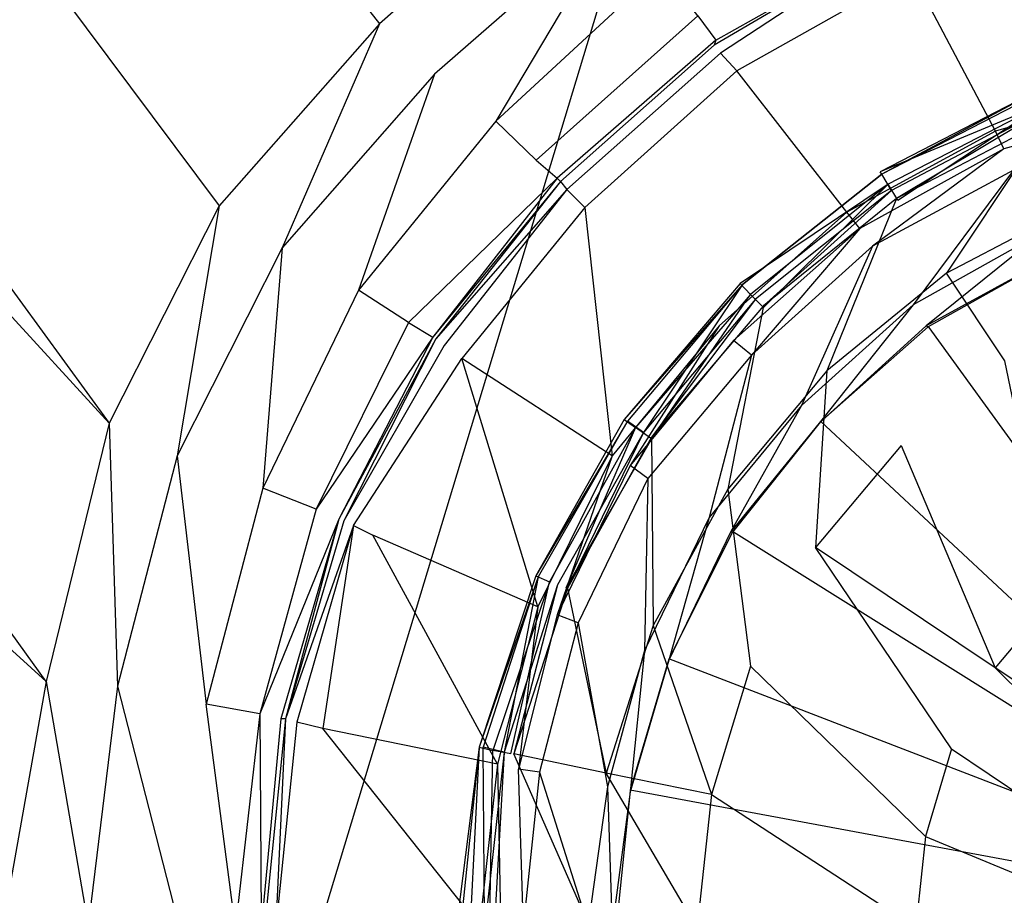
# Model space of a CAD drawing. Extents: x 0 to 0.8, y -0.8 to 0.
# Tile 8 of 15: x 0.317 to 0.378, y -0.398 to -0.344. Entities that reach past the tile are written whole.
import ezdxf

# ---------------------------------------------------------------- set-up
doc = ezdxf.new("R2010")
doc.units = 0
doc.layers.add('L0_GRUPPE_28___REPLACEMTFOREMPT', color=7, linetype='CONTINUOUS')
doc.layers.add('L1_ABLAUF_INF_0___REPLACEMTFORE', color=7, linetype='CONTINUOUS')

msp = doc.modelspace()

# ---------------------------------------------------------------- linework, layer by layer
at = {"layer": 'L0_GRUPPE_28___REPLACEMTFOREMPT', "color": 8}
for points, invisible_edges in [([(0.282472, -0.576262), (0.282472, -0.223738), (0.4, -0.188007), (0.282472, -0.576262)], 10), ([(0.282472, -0.576262), (0.4, -0.188007), (0.4, -0.611993), (0.282472, -0.576262)], 13), ([(0.339493, -0.344451, 0.028565), (0.274011, -0.259222, 0.030561), (0.263939, -0.267597, 0.030568), (0.339493, -0.344451, 0.028565)], 13), ([(0.274011, -0.259222, 0.030561), (0.339493, -0.344451, 0.028565), (0.351437, -0.333954, 0.028565), (0.274011, -0.259222, 0.030561)], 14), ([(0.329638, -0.355647, 0.028565), (0.263939, -0.267597, 0.030568), (0.255866, -0.277159, 0.030562), (0.329638, -0.355647, 0.028565)], 13), ([(0.263939, -0.267597, 0.030568), (0.329638, -0.355647, 0.028565), (0.339493, -0.344451, 0.028565), (0.263939, -0.267597, 0.030568)], 14), ([(0.32287, -0.369043, 0.028565), (0.255866, -0.277159, 0.030562), (0.25016, -0.289631, 0.030557), (0.32287, -0.369043, 0.028565)], 13), ([(0.255866, -0.277159, 0.030562), (0.32287, -0.369043, 0.028565), (0.329638, -0.355647, 0.028565), (0.255866, -0.277159, 0.030562)], 14), ([(0.318988, -0.384937, 0.028565), (0.25016, -0.289631, 0.030557), (0.246652, -0.319454, 0.030537), (0.318988, -0.384937, 0.028565)], 14), ([(0.32287, -0.369043, 0.028565), (0.25016, -0.289631, 0.030557), (0.318988, -0.384937, 0.028565), (0.32287, -0.369043, 0.028565)], 14), ([(0.318988, -0.384937, 0.028565), (0.246652, -0.319454, 0.030537), (0.3163, -0.4, 0.028565), (0.318988, -0.384937, 0.028565)], 14), ([(0.351437, -0.333954, 0.028565), (0.339493, -0.344451, 0.028565), (0.342877, -0.34755, 0.028459), (0.351437, -0.333954, 0.028565)], 14), ([(0.354324, -0.337553, 0.028565), (0.351437, -0.333954, 0.028565), (0.342877, -0.34755, 0.028459), (0.354324, -0.337553, 0.028565)], 14), ([(0.385877, -0.337153, 0.016353), (0.37224, -0.341252, 0.016566), (0.377416, -0.351049, 0.008389), (0.385877, -0.337153, 0.016353)], 14), ([(0.388564, -0.34785, 0.008177), (0.385877, -0.337153, 0.016353), (0.377416, -0.351049, 0.008389), (0.388564, -0.34785, 0.008177)], 14), ([(0.346659, -0.350449, 0.028353), (0.354324, -0.337553, 0.028565), (0.342877, -0.34755, 0.028459), (0.346659, -0.350449, 0.028353)], 13), ([(0.354324, -0.337553, 0.028565), (0.346659, -0.350449, 0.028353), (0.356812, -0.341052, 0.028459), (0.354324, -0.337553, 0.028565)], 14), ([(0.359101, -0.343951, 0.027291), (0.360196, -0.345451, 0.02368), (0.371145, -0.339053, 0.02368), (0.359101, -0.343951, 0.027291)], 14), ([(0.360196, -0.345451, 0.02368), (0.370847, -0.339453, 0.020495), (0.371145, -0.339053, 0.02368), (0.360196, -0.345451, 0.02368)], 14), ([(0.370847, -0.339453, 0.020495), (0.360097, -0.34575, 0.020495), (0.360495, -0.34625, 0.018371), (0.370847, -0.339453, 0.020495)], 14), ([(0.370847, -0.339453, 0.020495), (0.360196, -0.345451, 0.02368), (0.360097, -0.34575, 0.020495), (0.370847, -0.339453, 0.020495)], 13), ([(0.370847, -0.339453, 0.020495), (0.360495, -0.34625, 0.018371), (0.371245, -0.340052, 0.018265), (0.370847, -0.339453, 0.020495)], 14), ([(0.360495, -0.34625, 0.018371), (0.36149, -0.34735, 0.016672), (0.371245, -0.340052, 0.018265), (0.360495, -0.34625, 0.018371)], 14), ([(0.37224, -0.341252, 0.016566), (0.371245, -0.340052, 0.018265), (0.36149, -0.34735, 0.016672), (0.37224, -0.341252, 0.016566)], 14), ([(0.356812, -0.341052, 0.028459), (0.346659, -0.350449, 0.028353), (0.349148, -0.352848, 0.027078), (0.356812, -0.341052, 0.028459)], 14), ([(0.359101, -0.343951, 0.027291), (0.356812, -0.341052, 0.028459), (0.349148, -0.352848, 0.027078), (0.359101, -0.343951, 0.027291)], 14), ([(0.37224, -0.341252, 0.016566), (0.36149, -0.34735, 0.016672), (0.368259, -0.356047, 0.008495), (0.37224, -0.341252, 0.016566)], 14), ([(0.377416, -0.351049, 0.008389), (0.37224, -0.341252, 0.016566), (0.368259, -0.356047, 0.008495), (0.377416, -0.351049, 0.008389)], 14), ([(0.359101, -0.343951, 0.027291), (0.349148, -0.352848, 0.027078), (0.360196, -0.345451, 0.02368), (0.359101, -0.343951, 0.027291)], 14), ([(0.33352, -0.358246, 0.028459), (0.339493, -0.344451, 0.028565), (0.329638, -0.355647, 0.028565), (0.33352, -0.358246, 0.028459)], 13), ([(0.339493, -0.344451, 0.028565), (0.33352, -0.358246, 0.028459), (0.342877, -0.34755, 0.028459), (0.339493, -0.344451, 0.028565)], 14), ([(0.349148, -0.352848, 0.027078), (0.350442, -0.353948, 0.023574), (0.360196, -0.345451, 0.02368), (0.349148, -0.352848, 0.027078)], 14), ([(0.360196, -0.345451, 0.02368), (0.350442, -0.353948, 0.023574), (0.360097, -0.34575, 0.020495), (0.360196, -0.345451, 0.02368)], 14), ([(0.350442, -0.353948, 0.023574), (0.350641, -0.354148, 0.020495), (0.360097, -0.34575, 0.020495), (0.350442, -0.353948, 0.023574)], 14), ([(0.360097, -0.34575, 0.020495), (0.350641, -0.354148, 0.020495), (0.360495, -0.34625, 0.018371), (0.360097, -0.34575, 0.020495)], 14), ([(0.350641, -0.354148, 0.020495), (0.351039, -0.354647, 0.018265), (0.360495, -0.34625, 0.018371), (0.350641, -0.354148, 0.020495)], 14), ([(0.360495, -0.34625, 0.018371), (0.351039, -0.354647, 0.018265), (0.352134, -0.355747, 0.016672), (0.360495, -0.34625, 0.018371)], 14), ([(0.36149, -0.34735, 0.016672), (0.360495, -0.34625, 0.018371), (0.352134, -0.355747, 0.016672), (0.36149, -0.34735, 0.016672)], 14), ([(0.338199, -0.360845, 0.028353), (0.342877, -0.34755, 0.028459), (0.33352, -0.358246, 0.028459), (0.338199, -0.360845, 0.028353)], 13), ([(0.342877, -0.34755, 0.028459), (0.338199, -0.360845, 0.028353), (0.346659, -0.350449, 0.028353), (0.342877, -0.34755, 0.028459)], 14), ([(0.36149, -0.34735, 0.016672), (0.352134, -0.355747, 0.016672), (0.360395, -0.363045, 0.008389), (0.36149, -0.34735, 0.016672)], 14), ([(0.368259, -0.356047, 0.008495), (0.36149, -0.34735, 0.016672), (0.360395, -0.363045, 0.008389), (0.368259, -0.356047, 0.008495)], 14), ([(0.388564, -0.34785, 0.008177), (0.377416, -0.351049, 0.008389), (0.377914, -0.352148, 0.007752), (0.388564, -0.34785, 0.008177)], 14), ([(0.388863, -0.349149, 0.007646), (0.388564, -0.34785, 0.008177), (0.377914, -0.352148, 0.007752), (0.388863, -0.349149, 0.007646)], 14), ([(0.388863, -0.349149, 0.007646), (0.377914, -0.352148, 0.007752), (0.378511, -0.353448, 0.007433), (0.388863, -0.349149, 0.007646)], 14), ([(0.346659, -0.350449, 0.028353), (0.338199, -0.360845, 0.028353), (0.341284, -0.362845, 0.027185), (0.346659, -0.350449, 0.028353)], 14), ([(0.349148, -0.352848, 0.027078), (0.346659, -0.350449, 0.028353), (0.341284, -0.362845, 0.027185), (0.349148, -0.352848, 0.027078)], 14), ([(0.377416, -0.351049, 0.008389), (0.368259, -0.356047, 0.008495), (0.369055, -0.357047, 0.007752), (0.377416, -0.351049, 0.008389)], 14), ([(0.377914, -0.352148, 0.007752), (0.377416, -0.351049, 0.008389), (0.369055, -0.357047, 0.007752), (0.377914, -0.352148, 0.007752)], 14), ([(0.369851, -0.358146, 0.007433), (0.377914, -0.352148, 0.007752), (0.369055, -0.357047, 0.007752), (0.369851, -0.358146, 0.007433)], 13), ([(0.377914, -0.352148, 0.007752), (0.369851, -0.358146, 0.007433), (0.378511, -0.353448, 0.007433), (0.377914, -0.352148, 0.007752)], 14), ([(0.341284, -0.362845, 0.027185), (0.350442, -0.353948, 0.023574), (0.349148, -0.352848, 0.027078), (0.341284, -0.362845, 0.027185)], 14), ([(0.37234, -0.361745, 0.007433), (0.378511, -0.353448, 0.007433), (0.369851, -0.358146, 0.007433), (0.37234, -0.361745, 0.007433)], 13), ([(0.378511, -0.353448, 0.007433), (0.37234, -0.361745, 0.007433), (0.380203, -0.357347, 0.007433), (0.378511, -0.353448, 0.007433)], 14), ([(0.350442, -0.353948, 0.023574), (0.341284, -0.362845, 0.027185), (0.342777, -0.363744, 0.023574), (0.350442, -0.353948, 0.023574)], 13), ([(0.350442, -0.353948, 0.023574), (0.342777, -0.363744, 0.023574), (0.350641, -0.354148, 0.020495), (0.350442, -0.353948, 0.023574)], 14), ([(0.350641, -0.354148, 0.020495), (0.342777, -0.363744, 0.023574), (0.342976, -0.363844, 0.020388), (0.350641, -0.354148, 0.020495)], 14), ([(0.350641, -0.354148, 0.020495), (0.342976, -0.363844, 0.020388), (0.351039, -0.354647, 0.018265), (0.350641, -0.354148, 0.020495)], 14), ([(0.351039, -0.354647, 0.018265), (0.342976, -0.363844, 0.020388), (0.343474, -0.364244, 0.018371), (0.351039, -0.354647, 0.018265)], 14), ([(0.351039, -0.354647, 0.018265), (0.343474, -0.364244, 0.018371), (0.344569, -0.365044, 0.016778), (0.351039, -0.354647, 0.018265)], 14), ([(0.352134, -0.355747, 0.016672), (0.351039, -0.354647, 0.018265), (0.344569, -0.365044, 0.016778), (0.352134, -0.355747, 0.016672)], 14), ([(0.32705, -0.371042, 0.028459), (0.329638, -0.355647, 0.028565), (0.32287, -0.369043, 0.028565), (0.32705, -0.371042, 0.028459)], 13), ([(0.329638, -0.355647, 0.028565), (0.32705, -0.371042, 0.028459), (0.33352, -0.358246, 0.028459), (0.329638, -0.355647, 0.028565)], 14), ([(0.353826, -0.371042, 0.008495), (0.352134, -0.355747, 0.016672), (0.344569, -0.365044, 0.016778), (0.353826, -0.371042, 0.008495)], 13), ([(0.352134, -0.355747, 0.016672), (0.353826, -0.371042, 0.008495), (0.360395, -0.363045, 0.008389), (0.352134, -0.355747, 0.016672)], 14), ([(0.368259, -0.356047, 0.008495), (0.360395, -0.363045, 0.008389), (0.361291, -0.363944, 0.007752), (0.368259, -0.356047, 0.008495)], 14), ([(0.369055, -0.357047, 0.007752), (0.368259, -0.356047, 0.008495), (0.361291, -0.363944, 0.007752), (0.369055, -0.357047, 0.007752)], 14), ([(0.362386, -0.364844, 0.007433), (0.369055, -0.357047, 0.007752), (0.361291, -0.363944, 0.007752), (0.362386, -0.364844, 0.007433)], 13), ([(0.369055, -0.357047, 0.007752), (0.362386, -0.364844, 0.007433), (0.369851, -0.358146, 0.007433), (0.369055, -0.357047, 0.007752)], 14), ([(0.373136, -0.363045, 0.007433), (0.380203, -0.357347, 0.007433), (0.37234, -0.361745, 0.007433), (0.373136, -0.363045, 0.007433)], 13), ([(0.380203, -0.357347, 0.007433), (0.373136, -0.363045, 0.007433), (0.3808, -0.358846, 0.007433), (0.380203, -0.357347, 0.007433)], 14), ([(0.332326, -0.373041, 0.028353), (0.33352, -0.358246, 0.028459), (0.32705, -0.371042, 0.028459), (0.332326, -0.373041, 0.028353)], 13), ([(0.33352, -0.358246, 0.028459), (0.332326, -0.373041, 0.028353), (0.338199, -0.360845, 0.028353), (0.33352, -0.358246, 0.028459)], 14), ([(0.365472, -0.367943, 0.007433), (0.369851, -0.358146, 0.007433), (0.362386, -0.364844, 0.007433), (0.365472, -0.367943, 0.007433)], 13), ([(0.369851, -0.358146, 0.007433), (0.365472, -0.367943, 0.007433), (0.37234, -0.361745, 0.007433), (0.369851, -0.358146, 0.007433)], 14), ([(0.373136, -0.363045, 0.007433), (0.37326, -0.363107, 0.006439), (0.380863, -0.358846, 0.006439), (0.373136, -0.363045, 0.007433)], 14), ([(0.3808, -0.358846, 0.007433), (0.373136, -0.363045, 0.007433), (0.380863, -0.358846, 0.006439), (0.3808, -0.358846, 0.007433)], 14), ([(0.37326, -0.363107, 0.006439), (0.373335, -0.363145, 0.00584), (0.3809, -0.358846, 0.00584), (0.37326, -0.363107, 0.006439)], 14), ([(0.380863, -0.358846, 0.006439), (0.37326, -0.363107, 0.006439), (0.3809, -0.358846, 0.00584), (0.380863, -0.358846, 0.006439)], 14), ([(0.4, -0.400013, 0.00584), (0.3809, -0.358846, 0.00584), (0.373335, -0.363145, 0.00584), (0.4, -0.400013, 0.00584)], 14), ([(0.338199, -0.360845, 0.028353), (0.332326, -0.373041, 0.028353), (0.335611, -0.374341, 0.026866), (0.338199, -0.360845, 0.028353)], 14), ([(0.341284, -0.362845, 0.027185), (0.338199, -0.360845, 0.028353), (0.335611, -0.374341, 0.026866), (0.341284, -0.362845, 0.027185)], 14), ([(0.366567, -0.369043, 0.007433), (0.37234, -0.361745, 0.007433), (0.365472, -0.367943, 0.007433), (0.366567, -0.369043, 0.007433)], 13), ([(0.37234, -0.361745, 0.007433), (0.366567, -0.369043, 0.007433), (0.373136, -0.363045, 0.007433), (0.37234, -0.361745, 0.007433)], 14), ([(0.341284, -0.362845, 0.027185), (0.335611, -0.374341, 0.026866), (0.342777, -0.363744, 0.023574), (0.341284, -0.362845, 0.027185)], 14), ([(0.354921, -0.371642, 0.007858), (0.360395, -0.363045, 0.008389), (0.353826, -0.371042, 0.008495), (0.354921, -0.371642, 0.007858)], 13), ([(0.360395, -0.363045, 0.008389), (0.354921, -0.371642, 0.007858), (0.361291, -0.363944, 0.007752), (0.360395, -0.363045, 0.008389)], 14), ([(0.373136, -0.363045, 0.007433), (0.366567, -0.369043, 0.007433), (0.37326, -0.363107, 0.006439), (0.373136, -0.363045, 0.007433)], 14), ([(0.366567, -0.369043, 0.007433), (0.366629, -0.36898, 0.006439), (0.37326, -0.363107, 0.006439), (0.366567, -0.369043, 0.007433)], 14), ([(0.37326, -0.363107, 0.006439), (0.366629, -0.36898, 0.006439), (0.373335, -0.363145, 0.00584), (0.37326, -0.363107, 0.006439)], 14), ([(0.366629, -0.36898, 0.006439), (0.366666, -0.368943, 0.00584), (0.373335, -0.363145, 0.00584), (0.366629, -0.36898, 0.006439)], 14), ([(0.4, -0.400013, 0.00584), (0.373335, -0.363145, 0.00584), (0.366666, -0.368943, 0.00584), (0.4, -0.400013, 0.00584)], 14), ([(0.342777, -0.363744, 0.023574), (0.335611, -0.374341, 0.026866), (0.337004, -0.374941, 0.023468), (0.342777, -0.363744, 0.023574)], 14), ([(0.342777, -0.363744, 0.023574), (0.337004, -0.374941, 0.023468), (0.342976, -0.363844, 0.020388), (0.342777, -0.363744, 0.023574)], 14), ([(0.342976, -0.363844, 0.020388), (0.337004, -0.374941, 0.023468), (0.337303, -0.375041, 0.020282), (0.342976, -0.363844, 0.020388)], 14), ([(0.342976, -0.363844, 0.020388), (0.337303, -0.375041, 0.020282), (0.343474, -0.364244, 0.018371), (0.342976, -0.363844, 0.020388)], 14), ([(0.361291, -0.363944, 0.007752), (0.354921, -0.371642, 0.007858), (0.356016, -0.372442, 0.007433), (0.361291, -0.363944, 0.007752)], 14), ([(0.362386, -0.364844, 0.007433), (0.361291, -0.363944, 0.007752), (0.356016, -0.372442, 0.007433), (0.362386, -0.364844, 0.007433)], 14), ([(0.343474, -0.364244, 0.018371), (0.337303, -0.375041, 0.020282), (0.3379, -0.375341, 0.018265), (0.343474, -0.364244, 0.018371)], 14), ([(0.3379, -0.375341, 0.018265), (0.344569, -0.365044, 0.016778), (0.343474, -0.364244, 0.018371), (0.3379, -0.375341, 0.018265)], 14), ([(0.344569, -0.365044, 0.016778), (0.3379, -0.375341, 0.018265), (0.339094, -0.37594, 0.016672), (0.344569, -0.365044, 0.016778)], 13), ([(0.349247, -0.380339, 0.008389), (0.344569, -0.365044, 0.016778), (0.339094, -0.37594, 0.016672), (0.349247, -0.380339, 0.008389)], 14), ([(0.353826, -0.371042, 0.008495), (0.344569, -0.365044, 0.016778), (0.349247, -0.380339, 0.008389), (0.353826, -0.371042, 0.008495)], 14), ([(0.359798, -0.374841, 0.007433), (0.362386, -0.364844, 0.007433), (0.356016, -0.372442, 0.007433), (0.359798, -0.374841, 0.007433)], 13), ([(0.362386, -0.364844, 0.007433), (0.359798, -0.374841, 0.007433), (0.365472, -0.367943, 0.007433), (0.362386, -0.364844, 0.007433)], 14), ([(0.361092, -0.375741, 0.007433), (0.365472, -0.367943, 0.007433), (0.359798, -0.374841, 0.007433), (0.361092, -0.375741, 0.007433)], 13), ([(0.365472, -0.367943, 0.007433), (0.361092, -0.375741, 0.007433), (0.366567, -0.369043, 0.007433), (0.365472, -0.367943, 0.007433)], 14), ([(0.366629, -0.36898, 0.006439), (0.366567, -0.369043, 0.007433), (0.361216, -0.375741, 0.006439), (0.366629, -0.36898, 0.006439)], 14), ([(0.366629, -0.36898, 0.006439), (0.361216, -0.375741, 0.006439), (0.361291, -0.375741, 0.00584), (0.366629, -0.36898, 0.006439)], 14), ([(0.4, -0.400013, 0.00584), (0.366666, -0.368943, 0.00584), (0.361291, -0.375741, 0.00584), (0.4, -0.400013, 0.00584)], 14), ([(0.366666, -0.368943, 0.00584), (0.366629, -0.36898, 0.006439), (0.361291, -0.375741, 0.00584), (0.366666, -0.368943, 0.00584)], 14), ([(0.323368, -0.385237, 0.028459), (0.32287, -0.369043, 0.028565), (0.318988, -0.384937, 0.028565), (0.323368, -0.385237, 0.028459)], 13), ([(0.32287, -0.369043, 0.028565), (0.323368, -0.385237, 0.028459), (0.32705, -0.371042, 0.028459), (0.32287, -0.369043, 0.028565)], 14), ([(0.366567, -0.369043, 0.007433), (0.361092, -0.375741, 0.007433), (0.361216, -0.375741, 0.006439), (0.366567, -0.369043, 0.007433)], 14), ([(0.328842, -0.386337, 0.028353), (0.32705, -0.371042, 0.028459), (0.323368, -0.385237, 0.028459), (0.328842, -0.386337, 0.028353)], 13), ([(0.32705, -0.371042, 0.028459), (0.328842, -0.386337, 0.028353), (0.332326, -0.373041, 0.028353), (0.32705, -0.371042, 0.028459)], 14), ([(0.350442, -0.380839, 0.007752), (0.353826, -0.371042, 0.008495), (0.349247, -0.380339, 0.008389), (0.350442, -0.380839, 0.007752)], 13), ([(0.353826, -0.371042, 0.008495), (0.350442, -0.380839, 0.007752), (0.354921, -0.371642, 0.007858), (0.353826, -0.371042, 0.008495)], 14), ([(0.354921, -0.371642, 0.007858), (0.350442, -0.380839, 0.007752), (0.351736, -0.381339, 0.007433), (0.354921, -0.371642, 0.007858)], 14), ([(0.356016, -0.372442, 0.007433), (0.354921, -0.371642, 0.007858), (0.351736, -0.381339, 0.007433), (0.356016, -0.372442, 0.007433)], 14), ([(0.355817, -0.383038, 0.007433), (0.356016, -0.372442, 0.007433), (0.351736, -0.381339, 0.007433), (0.355817, -0.383038, 0.007433)], 13), ([(0.356016, -0.372442, 0.007433), (0.355817, -0.383038, 0.007433), (0.359798, -0.374841, 0.007433), (0.356016, -0.372442, 0.007433)], 14), ([(0.332326, -0.373041, 0.028353), (0.328842, -0.386337, 0.028353), (0.332127, -0.386937, 0.026654), (0.332326, -0.373041, 0.028353)], 14), ([(0.335611, -0.374341, 0.026866), (0.332326, -0.373041, 0.028353), (0.332127, -0.386937, 0.026654), (0.335611, -0.374341, 0.026866)], 14), ([(0.335611, -0.374341, 0.026866), (0.332127, -0.386937, 0.026654), (0.337004, -0.374941, 0.023468), (0.335611, -0.374341, 0.026866)], 14), ([(0.337004, -0.374941, 0.023468), (0.332127, -0.386937, 0.026654), (0.333421, -0.387237, 0.023468), (0.337004, -0.374941, 0.023468)], 14), ([(0.337004, -0.374941, 0.023468), (0.333421, -0.387237, 0.023468), (0.333719, -0.387237, 0.020176), (0.337004, -0.374941, 0.023468)], 14), ([(0.337004, -0.374941, 0.023468), (0.333719, -0.387237, 0.020176), (0.337303, -0.375041, 0.020282), (0.337004, -0.374941, 0.023468)], 14), ([(0.337303, -0.375041, 0.020282), (0.333719, -0.387237, 0.020176), (0.3379, -0.375341, 0.018265), (0.337303, -0.375041, 0.020282)], 14), ([(0.35731, -0.383638, 0.007433), (0.359798, -0.374841, 0.007433), (0.355817, -0.383038, 0.007433), (0.35731, -0.383638, 0.007433)], 13), ([(0.359798, -0.374841, 0.007433), (0.35731, -0.383638, 0.007433), (0.361092, -0.375741, 0.007433), (0.359798, -0.374841, 0.007433)], 14), ([(0.3379, -0.375341, 0.018265), (0.333719, -0.387237, 0.020176), (0.334416, -0.387437, 0.018052), (0.3379, -0.375341, 0.018265)], 14), ([(0.3379, -0.375341, 0.018265), (0.334416, -0.387437, 0.018052), (0.336009, -0.387836, 0.016459), (0.3379, -0.375341, 0.018265)], 14), ([(0.3379, -0.375341, 0.018265), (0.336009, -0.387836, 0.016459), (0.339094, -0.37594, 0.016672), (0.3379, -0.375341, 0.018265)], 14), ([(0.346759, -0.390036, 0.008283), (0.339094, -0.37594, 0.016672), (0.336009, -0.387836, 0.016459), (0.346759, -0.390036, 0.008283)], 14), ([(0.349247, -0.380339, 0.008389), (0.339094, -0.37594, 0.016672), (0.346759, -0.390036, 0.008283), (0.349247, -0.380339, 0.008389)], 14), ([(0.4, -0.400013, 0.00584), (0.361291, -0.375741, 0.00584), (0.35731, -0.383538, 0.00584), (0.4, -0.400013, 0.00584)], 14), ([(0.361216, -0.375741, 0.006439), (0.35731, -0.383575, 0.006439), (0.35731, -0.383538, 0.00584), (0.361216, -0.375741, 0.006439)], 14), ([(0.361291, -0.375741, 0.00584), (0.361216, -0.375741, 0.006439), (0.35731, -0.383538, 0.00584), (0.361291, -0.375741, 0.00584)], 14), ([(0.361092, -0.375741, 0.007433), (0.35731, -0.383638, 0.007433), (0.35731, -0.383575, 0.006439), (0.361092, -0.375741, 0.007433)], 14), ([(0.361216, -0.375741, 0.006439), (0.361092, -0.375741, 0.007433), (0.35731, -0.383575, 0.006439), (0.361216, -0.375741, 0.006439)], 14), ([(0.348053, -0.390336, 0.007646), (0.349247, -0.380339, 0.008389), (0.346759, -0.390036, 0.008283), (0.348053, -0.390336, 0.007646)], 13), ([(0.349247, -0.380339, 0.008389), (0.348053, -0.390336, 0.007646), (0.350442, -0.380839, 0.007752), (0.349247, -0.380339, 0.008389)], 14), ([(0.350442, -0.380839, 0.007752), (0.348053, -0.390336, 0.007646), (0.349347, -0.390536, 0.007433), (0.350442, -0.380839, 0.007752)], 14), ([(0.351736, -0.381339, 0.007433), (0.350442, -0.380839, 0.007752), (0.349347, -0.390536, 0.007433), (0.351736, -0.381339, 0.007433)], 14), ([(0.353527, -0.391435, 0.007433), (0.351736, -0.381339, 0.007433), (0.349347, -0.390536, 0.007433), (0.353527, -0.391435, 0.007433)], 13), ([(0.351736, -0.381339, 0.007433), (0.353527, -0.391435, 0.007433), (0.355817, -0.383038, 0.007433), (0.351736, -0.381339, 0.007433)], 14), ([(0.354921, -0.391735, 0.007433), (0.355817, -0.383038, 0.007433), (0.353527, -0.391435, 0.007433), (0.354921, -0.391735, 0.007433)], 13), ([(0.355817, -0.383038, 0.007433), (0.354921, -0.391735, 0.007433), (0.35731, -0.383638, 0.007433), (0.355817, -0.383038, 0.007433)], 14), ([(0.4, -0.400013, 0.00584), (0.35731, -0.383538, 0.00584), (0.354921, -0.391635, 0.00584), (0.4, -0.400013, 0.00584)], 14), ([(0.35731, -0.383575, 0.006439), (0.354921, -0.391635, 0.00584), (0.35731, -0.383538, 0.00584), (0.35731, -0.383575, 0.006439)], 14), ([(0.35731, -0.383638, 0.007433), (0.354921, -0.391673, 0.006439), (0.35731, -0.383575, 0.006439), (0.35731, -0.383638, 0.007433)], 14), ([(0.354921, -0.391635, 0.00584), (0.35731, -0.383575, 0.006439), (0.354921, -0.391673, 0.006439), (0.354921, -0.391635, 0.00584)], 13), ([(0.354921, -0.391673, 0.006439), (0.35731, -0.383638, 0.007433), (0.354921, -0.391735, 0.007433), (0.354921, -0.391673, 0.006439)], 13), ([(0.321576, -0.4, 0.028459), (0.318988, -0.384937, 0.028565), (0.3163, -0.4, 0.028565), (0.321576, -0.4, 0.028459)], 13), ([(0.318988, -0.384937, 0.028565), (0.321576, -0.4, 0.028459), (0.323368, -0.385237, 0.028459), (0.318988, -0.384937, 0.028565)], 14), ([(0.32715, -0.4, 0.028353), (0.323368, -0.385237, 0.028459), (0.321576, -0.4, 0.028459), (0.32715, -0.4, 0.028353)], 13), ([(0.323368, -0.385237, 0.028459), (0.32715, -0.4, 0.028353), (0.328842, -0.386337, 0.028353), (0.323368, -0.385237, 0.028459)], 14), ([(0.330634, -0.4, 0.026866), (0.328842, -0.386337, 0.028353), (0.32715, -0.4, 0.028353), (0.330634, -0.4, 0.026866)], 14), ([(0.332127, -0.386937, 0.026654), (0.328842, -0.386337, 0.028353), (0.330634, -0.4, 0.026866), (0.332127, -0.386937, 0.026654)], 14), ([(0.332127, -0.386937, 0.026654), (0.330634, -0.4, 0.026866), (0.332226, -0.4, 0.023468), (0.332127, -0.386937, 0.026654)], 14), ([(0.332127, -0.386937, 0.026654), (0.332226, -0.4, 0.023468), (0.333421, -0.387237, 0.023468), (0.332127, -0.386937, 0.026654)], 14), ([(0.333421, -0.387237, 0.023468), (0.332226, -0.4, 0.023468), (0.332425, -0.4, 0.020282), (0.333421, -0.387237, 0.023468)], 14), ([(0.333122, -0.4, 0.018265), (0.333719, -0.387237, 0.020176), (0.332425, -0.4, 0.020282), (0.333122, -0.4, 0.018265)], 13), ([(0.333719, -0.387237, 0.020176), (0.333421, -0.387237, 0.023468), (0.332425, -0.4, 0.020282), (0.333719, -0.387237, 0.020176)], 14), ([(0.333719, -0.387237, 0.020176), (0.333122, -0.4, 0.018265), (0.334416, -0.387437, 0.018052), (0.333719, -0.387237, 0.020176)], 14), ([(0.334416, -0.387437, 0.018052), (0.333122, -0.4, 0.018265), (0.334615, -0.4, 0.016566), (0.334416, -0.387437, 0.018052)], 14), ([(0.336009, -0.387836, 0.016459), (0.334416, -0.387437, 0.018052), (0.334615, -0.4, 0.016566), (0.336009, -0.387836, 0.016459)], 14), ([(0.345664, -0.4, 0.008389), (0.336009, -0.387836, 0.016459), (0.334615, -0.4, 0.016566), (0.345664, -0.4, 0.008389)], 14), ([(0.346759, -0.390036, 0.008283), (0.336009, -0.387836, 0.016459), (0.345664, -0.4, 0.008389), (0.346759, -0.390036, 0.008283)], 14), ([(0.346958, -0.4, 0.007752), (0.346759, -0.390036, 0.008283), (0.345664, -0.4, 0.008389), (0.346958, -0.4, 0.007752)], 13), ([(0.346759, -0.390036, 0.008283), (0.346958, -0.4, 0.007752), (0.348053, -0.390336, 0.007646), (0.346759, -0.390036, 0.008283)], 14), ([(0.348351, -0.4, 0.007433), (0.348053, -0.390336, 0.007646), (0.346958, -0.4, 0.007752), (0.348351, -0.4, 0.007433)], 14), ([(0.349347, -0.390536, 0.007433), (0.348053, -0.390336, 0.007646), (0.348351, -0.4, 0.007433), (0.349347, -0.390536, 0.007433)], 14), ([(0.352333, -0.4, 0.007433), (0.349347, -0.390536, 0.007433), (0.348351, -0.4, 0.007433), (0.352333, -0.4, 0.007433)], 13), ([(0.349347, -0.390536, 0.007433), (0.352333, -0.4, 0.007433), (0.353527, -0.391435, 0.007433), (0.349347, -0.390536, 0.007433)], 14), ([(0.353826, -0.4, 0.007433), (0.353527, -0.391435, 0.007433), (0.352333, -0.4, 0.007433), (0.353826, -0.4, 0.007433)], 13), ([(0.353527, -0.391435, 0.007433), (0.353826, -0.4, 0.007433), (0.354921, -0.391735, 0.007433), (0.353527, -0.391435, 0.007433)], 14), ([(0.354921, -0.391735, 0.007433), (0.353826, -0.4, 0.007433), (0.354074, -0.4, 0.006439), (0.354921, -0.391735, 0.007433)], 14), ([(0.354921, -0.391673, 0.006439), (0.354074, -0.4, 0.006439), (0.354224, -0.4, 0.00584), (0.354921, -0.391673, 0.006439)], 14), ([(0.354921, -0.391673, 0.006439), (0.354921, -0.391735, 0.007433), (0.354074, -0.4, 0.006439), (0.354921, -0.391673, 0.006439)], 14), ([(0.4, -0.400013, 0.00584), (0.354921, -0.391635, 0.00584), (0.354224, -0.4, 0.00584), (0.4, -0.400013, 0.00584)], 14), ([(0.354921, -0.391635, 0.00584), (0.354921, -0.391673, 0.006439), (0.354224, -0.4, 0.00584), (0.354921, -0.391635, 0.00584)], 14)]:
    msp.add_3dface(points, dxfattribs=dict(at, invisible_edges=invisible_edges))
at = {"layer": 'L1_ABLAUF_INF_0___REPLACEMTFORE', "color": 8}
for points, invisible_edges in [([(0.380286, -0.349412, 0.019515), (0.370315, -0.353564, 0.020736), (0.379982, -0.348569, 0.020736), (0.380286, -0.349412, 0.019515)], 14), ([(0.370412, -0.35371, 0.021958), (0.379982, -0.348569, 0.020736), (0.370315, -0.353564, 0.020736), (0.370412, -0.35371, 0.021958)], 13), ([(0.379982, -0.348569, 0.020736), (0.370412, -0.35371, 0.021958), (0.380087, -0.348712, 0.021958), (0.379982, -0.348569, 0.020736)], 14), ([(0.380087, -0.348712, 0.021958), (0.370412, -0.35371, 0.021958), (0.371011, -0.35471, 0.022807), (0.380087, -0.348712, 0.021958)], 14), ([(0.380486, -0.349712, 0.022807), (0.380087, -0.348712, 0.021958), (0.371011, -0.35471, 0.022807), (0.380486, -0.349712, 0.022807)], 14), ([(0.370315, -0.353564, 0.020736), (0.380286, -0.349412, 0.019515), (0.370811, -0.35431, 0.019515), (0.370315, -0.353564, 0.020736)], 13), ([(0.380286, -0.349412, 0.019515), (0.37141, -0.35531, 0.019728), (0.370811, -0.35431, 0.019515), (0.380286, -0.349412, 0.019515)], 13), ([(0.37141, -0.35531, 0.019728), (0.380286, -0.349412, 0.019515), (0.380785, -0.350512, 0.019728), (0.37141, -0.35531, 0.019728)], 14), ([(0.37131, -0.35521, 0.022913), (0.380486, -0.349712, 0.022807), (0.371011, -0.35471, 0.022807), (0.37131, -0.35521, 0.022913)], 13), ([(0.380486, -0.349712, 0.022807), (0.37131, -0.35521, 0.022913), (0.380685, -0.350312, 0.022913), (0.380486, -0.349712, 0.022807)], 14), ([(0.374402, -0.359808, 0.023444), (0.380685, -0.350312, 0.022913), (0.37131, -0.35521, 0.022913), (0.374402, -0.359808, 0.023444)], 13), ([(0.380685, -0.350312, 0.022913), (0.374402, -0.359808, 0.023444), (0.38278, -0.355409, 0.023444), (0.380685, -0.350312, 0.022913)], 14), ([(0.370811, -0.35431, 0.019515), (0.361705, -0.360427, 0.02079), (0.370315, -0.353564, 0.020736), (0.370811, -0.35431, 0.019515)], 14), ([(0.370412, -0.35371, 0.021958), (0.370315, -0.353564, 0.020736), (0.361705, -0.360427, 0.02079), (0.370412, -0.35371, 0.021958)], 14), ([(0.361835, -0.360507, 0.022064), (0.370412, -0.35371, 0.021958), (0.361705, -0.360427, 0.02079), (0.361835, -0.360507, 0.022064)], 14), ([(0.370412, -0.35371, 0.021958), (0.361835, -0.360507, 0.022064), (0.362633, -0.361407, 0.022807), (0.370412, -0.35371, 0.021958)], 14), ([(0.371011, -0.35471, 0.022807), (0.370412, -0.35371, 0.021958), (0.362633, -0.361407, 0.022807), (0.371011, -0.35471, 0.022807)], 14), ([(0.361705, -0.360427, 0.02079), (0.370811, -0.35431, 0.019515), (0.362334, -0.361107, 0.019515), (0.361705, -0.360427, 0.02079)], 13), ([(0.370811, -0.35431, 0.019515), (0.363132, -0.361907, 0.019728), (0.362334, -0.361107, 0.019515), (0.370811, -0.35431, 0.019515)], 13), ([(0.363132, -0.361907, 0.019728), (0.370811, -0.35431, 0.019515), (0.37141, -0.35531, 0.019728), (0.363132, -0.361907, 0.019728)], 14), ([(0.363132, -0.361807, 0.022913), (0.371011, -0.35471, 0.022807), (0.362633, -0.361407, 0.022807), (0.363132, -0.361807, 0.022913)], 13), ([(0.371011, -0.35471, 0.022807), (0.363132, -0.361807, 0.022913), (0.37131, -0.35521, 0.022913), (0.371011, -0.35471, 0.022807)], 14), ([(0.367021, -0.365805, 0.023444), (0.37131, -0.35521, 0.022913), (0.363132, -0.361807, 0.022913), (0.367021, -0.365805, 0.023444)], 13), ([(0.37131, -0.35521, 0.022913), (0.367021, -0.365805, 0.023444), (0.374402, -0.359808, 0.023444), (0.37131, -0.35521, 0.022913)], 14), ([(0.377992, -0.365205, 0.023975), (0.38278, -0.355409, 0.023444), (0.374402, -0.359808, 0.023444), (0.377992, -0.365205, 0.023975)], 13), ([(0.374402, -0.359808, 0.023444), (0.367021, -0.365805, 0.023444), (0.371609, -0.370403, 0.024081), (0.374402, -0.359808, 0.023444)], 14), ([(0.377992, -0.365205, 0.023975), (0.374402, -0.359808, 0.023444), (0.371609, -0.370403, 0.024081), (0.377992, -0.365205, 0.023975)], 14), ([(0.361705, -0.360427, 0.02079), (0.362334, -0.361107, 0.019515), (0.354555, -0.368804, 0.02079), (0.361705, -0.360427, 0.02079)], 14), ([(0.361705, -0.360427, 0.02079), (0.354555, -0.368804, 0.02079), (0.361835, -0.360507, 0.022064), (0.361705, -0.360427, 0.02079)], 14), ([(0.361835, -0.360507, 0.022064), (0.354555, -0.368804, 0.02079), (0.354754, -0.368904, 0.022064), (0.361835, -0.360507, 0.022064)], 14), ([(0.355751, -0.369603, 0.022807), (0.361835, -0.360507, 0.022064), (0.354754, -0.368904, 0.022064), (0.355751, -0.369603, 0.022807)], 13), ([(0.361835, -0.360507, 0.022064), (0.355751, -0.369603, 0.022807), (0.362633, -0.361407, 0.022807), (0.361835, -0.360507, 0.022064)], 14), ([(0.362334, -0.361107, 0.019515), (0.355253, -0.369304, 0.019515), (0.354555, -0.368804, 0.02079), (0.362334, -0.361107, 0.019515)], 14), ([(0.362334, -0.361107, 0.019515), (0.35625, -0.370003, 0.019728), (0.355253, -0.369304, 0.019515), (0.362334, -0.361107, 0.019515)], 13), ([(0.35625, -0.370003, 0.019728), (0.362334, -0.361107, 0.019515), (0.363132, -0.361907, 0.019728), (0.35625, -0.370003, 0.019728)], 14), ([(0.35625, -0.369903, 0.022913), (0.362633, -0.361407, 0.022807), (0.355751, -0.369603, 0.022807), (0.35625, -0.369903, 0.022913)], 13), ([(0.362633, -0.361407, 0.022807), (0.35625, -0.369903, 0.022913), (0.363132, -0.361807, 0.022913), (0.362633, -0.361407, 0.022807)], 14), ([(0.360937, -0.373102, 0.023444), (0.363132, -0.361807, 0.022913), (0.35625, -0.369903, 0.022913), (0.360937, -0.373102, 0.023444)], 13), ([(0.363132, -0.361807, 0.022913), (0.360937, -0.373102, 0.023444), (0.367021, -0.365805, 0.023444), (0.363132, -0.361807, 0.022913)], 14), ([(0.380984, -0.379799, 0.024931), (0.377992, -0.365205, 0.023975), (0.371609, -0.370403, 0.024081), (0.380984, -0.379799, 0.024931)], 14), ([(0.366323, -0.3767, 0.024081), (0.367021, -0.365805, 0.023444), (0.360937, -0.373102, 0.023444), (0.366323, -0.3767, 0.024081)], 13), ([(0.367021, -0.365805, 0.023444), (0.366323, -0.3767, 0.024081), (0.371609, -0.370403, 0.024081), (0.367021, -0.365805, 0.023444)], 14), ([(0.354555, -0.368804, 0.02079), (0.355253, -0.369304, 0.019515), (0.349117, -0.378442, 0.02079), (0.354555, -0.368804, 0.02079)], 14), ([(0.354555, -0.368804, 0.02079), (0.349117, -0.378442, 0.02079), (0.354754, -0.368904, 0.022064), (0.354555, -0.368804, 0.02079)], 14), ([(0.354754, -0.368904, 0.022064), (0.349117, -0.378442, 0.02079), (0.349268, -0.3785, 0.022064), (0.354754, -0.368904, 0.022064)], 14), ([(0.354754, -0.368904, 0.022064), (0.349268, -0.3785, 0.022064), (0.350465, -0.378999, 0.022807), (0.354754, -0.368904, 0.022064)], 14), ([(0.355751, -0.369603, 0.022807), (0.354754, -0.368904, 0.022064), (0.350465, -0.378999, 0.022807), (0.355751, -0.369603, 0.022807)], 14), ([(0.355253, -0.369304, 0.019515), (0.349967, -0.378799, 0.019515), (0.349117, -0.378442, 0.02079), (0.355253, -0.369304, 0.019515)], 14), ([(0.355253, -0.369304, 0.019515), (0.350964, -0.379199, 0.019728), (0.349967, -0.378799, 0.019515), (0.355253, -0.369304, 0.019515)], 14), ([(0.351064, -0.379199, 0.022913), (0.355751, -0.369603, 0.022807), (0.350465, -0.378999, 0.022807), (0.351064, -0.379199, 0.022913)], 13), ([(0.35625, -0.370003, 0.019728), (0.350964, -0.379199, 0.019728), (0.355253, -0.369304, 0.019515), (0.35625, -0.370003, 0.019728)], 14), ([(0.355751, -0.369603, 0.022807), (0.351064, -0.379199, 0.022913), (0.35625, -0.369903, 0.022913), (0.355751, -0.369603, 0.022807)], 14), ([(0.35635, -0.381498, 0.023444), (0.35625, -0.369903, 0.022913), (0.351064, -0.379199, 0.022913), (0.35635, -0.381498, 0.023444)], 13), ([(0.35625, -0.369903, 0.022913), (0.35635, -0.381498, 0.023444), (0.360937, -0.373102, 0.023444), (0.35625, -0.369903, 0.022913)], 14), ([(0.377394, -0.384097, 0.024931), (0.371609, -0.370403, 0.024081), (0.366323, -0.3767, 0.024081), (0.377394, -0.384097, 0.024931)], 13), ([(0.371609, -0.370403, 0.024081), (0.377394, -0.384097, 0.024931), (0.380984, -0.379799, 0.024931), (0.371609, -0.370403, 0.024081)], 14), ([(0.362334, -0.383997, 0.024081), (0.360937, -0.373102, 0.023444), (0.35635, -0.381498, 0.023444), (0.362334, -0.383997, 0.024081)], 13), ([(0.360937, -0.373102, 0.023444), (0.362334, -0.383997, 0.024081), (0.366323, -0.3767, 0.024081), (0.360937, -0.373102, 0.023444)], 14), ([(0.374701, -0.389095, 0.025037), (0.366323, -0.3767, 0.024081), (0.362334, -0.383997, 0.024081), (0.374701, -0.389095, 0.025037)], 14), ([(0.377394, -0.384097, 0.024931), (0.366323, -0.3767, 0.024081), (0.374701, -0.389095, 0.025037), (0.377394, -0.384097, 0.024931)], 14), ([(0.349117, -0.378442, 0.02079), (0.349967, -0.378799, 0.019515), (0.345643, -0.388989, 0.02079), (0.349117, -0.378442, 0.02079)], 14), ([(0.349117, -0.378442, 0.02079), (0.345643, -0.388989, 0.02079), (0.349268, -0.3785, 0.022064), (0.349117, -0.378442, 0.02079)], 14), ([(0.349268, -0.3785, 0.022064), (0.345643, -0.388989, 0.02079), (0.345877, -0.388995, 0.022064), (0.349268, -0.3785, 0.022064)], 14), ([(0.347174, -0.389295, 0.022807), (0.349268, -0.3785, 0.022064), (0.345877, -0.388995, 0.022064), (0.347174, -0.389295, 0.022807)], 13), ([(0.349268, -0.3785, 0.022064), (0.347174, -0.389295, 0.022807), (0.350465, -0.378999, 0.022807), (0.349268, -0.3785, 0.022064)], 14), ([(0.349967, -0.378799, 0.019515), (0.346476, -0.389195, 0.019515), (0.345643, -0.388989, 0.02079), (0.349967, -0.378799, 0.019515)], 14), ([(0.349967, -0.378799, 0.019515), (0.347573, -0.389395, 0.019728), (0.346476, -0.389195, 0.019515), (0.349967, -0.378799, 0.019515)], 13), ([(0.347772, -0.389395, 0.022913), (0.350465, -0.378999, 0.022807), (0.347174, -0.389295, 0.022807), (0.347772, -0.389395, 0.022913)], 13), ([(0.347573, -0.389395, 0.019728), (0.349967, -0.378799, 0.019515), (0.350964, -0.379199, 0.019728), (0.347573, -0.389395, 0.019728)], 14), ([(0.350465, -0.378999, 0.022807), (0.347772, -0.389395, 0.022913), (0.351064, -0.379199, 0.022913), (0.350465, -0.378999, 0.022807)], 14), ([(0.353457, -0.390594, 0.023444), (0.351064, -0.379199, 0.022913), (0.347772, -0.389395, 0.022913), (0.353457, -0.390594, 0.023444)], 13), ([(0.351064, -0.379199, 0.022913), (0.353457, -0.390594, 0.023444), (0.35635, -0.381498, 0.023444), (0.351064, -0.379199, 0.022913)], 14), ([(0.389063, -0.391894, 0.025568), (0.380984, -0.379799, 0.024931), (0.377394, -0.384097, 0.024931), (0.389063, -0.391894, 0.025568)], 13), ([(0.35994, -0.391894, 0.024081), (0.35635, -0.381498, 0.023444), (0.353457, -0.390594, 0.023444), (0.35994, -0.391894, 0.024081)], 13), ([(0.35635, -0.381498, 0.023444), (0.35994, -0.391894, 0.024081), (0.362334, -0.383997, 0.024081), (0.35635, -0.381498, 0.023444)], 14), ([(0.373105, -0.394493, 0.025037), (0.362334, -0.383997, 0.024081), (0.35994, -0.391894, 0.024081), (0.373105, -0.394493, 0.025037)], 13), ([(0.362334, -0.383997, 0.024081), (0.373105, -0.394493, 0.025037), (0.374701, -0.389095, 0.025037), (0.362334, -0.383997, 0.024081)], 14), ([(0.387667, -0.394393, 0.025568), (0.377394, -0.384097, 0.024931), (0.374701, -0.389095, 0.025037), (0.387667, -0.394393, 0.025568)], 14), ([(0.389063, -0.391894, 0.025568), (0.377394, -0.384097, 0.024931), (0.387667, -0.394393, 0.025568), (0.389063, -0.391894, 0.025568)], 14), ([(0.345643, -0.388989, 0.02079), (0.345079, -0.40009, 0.019515), (0.344233, -0.40009, 0.020843), (0.345643, -0.388989, 0.02079)], 14), ([(0.344481, -0.40009, 0.02217), (0.345643, -0.388989, 0.02079), (0.344233, -0.40009, 0.020843), (0.344481, -0.40009, 0.02217)], 13), ([(0.345643, -0.388989, 0.02079), (0.344481, -0.40009, 0.02217), (0.345877, -0.388995, 0.022064), (0.345643, -0.388989, 0.02079)], 14), ([(0.345977, -0.40009, 0.022807), (0.345877, -0.388995, 0.022064), (0.344481, -0.40009, 0.02217), (0.345977, -0.40009, 0.022807)], 14), ([(0.345643, -0.388989, 0.02079), (0.346476, -0.389195, 0.019515), (0.345079, -0.40009, 0.019515), (0.345643, -0.388989, 0.02079)], 14), ([(0.347174, -0.389295, 0.022807), (0.345877, -0.388995, 0.022064), (0.345977, -0.40009, 0.022807), (0.347174, -0.389295, 0.022807)], 14), ([(0.346476, -0.389195, 0.019515), (0.346276, -0.40009, 0.019728), (0.345079, -0.40009, 0.019515), (0.346476, -0.389195, 0.019515)], 13), ([(0.346575, -0.40009, 0.022913), (0.347174, -0.389295, 0.022807), (0.345977, -0.40009, 0.022807), (0.346575, -0.40009, 0.022913)], 13), ([(0.346276, -0.40009, 0.019728), (0.346476, -0.389195, 0.019515), (0.347573, -0.389395, 0.019728), (0.346276, -0.40009, 0.019728)], 14), ([(0.347174, -0.389295, 0.022807), (0.346575, -0.40009, 0.022913), (0.347772, -0.389395, 0.022913), (0.347174, -0.389295, 0.022807)], 14), ([(0.35246, -0.40009, 0.02355), (0.347772, -0.389395, 0.022913), (0.346575, -0.40009, 0.022913), (0.35246, -0.40009, 0.02355)], 14), ([(0.353457, -0.390594, 0.023444), (0.347772, -0.389395, 0.022913), (0.35246, -0.40009, 0.02355), (0.353457, -0.390594, 0.023444)], 14), ([(0.386769, -0.397192, 0.025568), (0.374701, -0.389095, 0.025037), (0.373105, -0.394493, 0.025037), (0.386769, -0.397192, 0.025568)], 13), ([(0.374701, -0.389095, 0.025037), (0.386769, -0.397192, 0.025568), (0.387667, -0.394393, 0.025568), (0.374701, -0.389095, 0.025037)], 14), ([(0.359043, -0.40009, 0.024081), (0.353457, -0.390594, 0.023444), (0.35246, -0.40009, 0.02355), (0.359043, -0.40009, 0.024081)], 14), ([(0.35994, -0.391894, 0.024081), (0.353457, -0.390594, 0.023444), (0.359043, -0.40009, 0.024081), (0.35994, -0.391894, 0.024081)], 14), ([(0.372507, -0.40009, 0.025037), (0.35994, -0.391894, 0.024081), (0.359043, -0.40009, 0.024081), (0.372507, -0.40009, 0.025037)], 13), ([(0.35994, -0.391894, 0.024081), (0.372507, -0.40009, 0.025037), (0.373105, -0.394493, 0.025037), (0.35994, -0.391894, 0.024081)], 14), ([(0.38657, -0.40009, 0.025568), (0.373105, -0.394493, 0.025037), (0.372507, -0.40009, 0.025037), (0.38657, -0.40009, 0.025568)], 13), ([(0.373105, -0.394493, 0.025037), (0.38657, -0.40009, 0.025568), (0.386769, -0.397192, 0.025568), (0.373105, -0.394493, 0.025037)], 14)]:
    msp.add_3dface(points, dxfattribs=dict(at, invisible_edges=invisible_edges))

doc.saveas('drawing.dxf')
